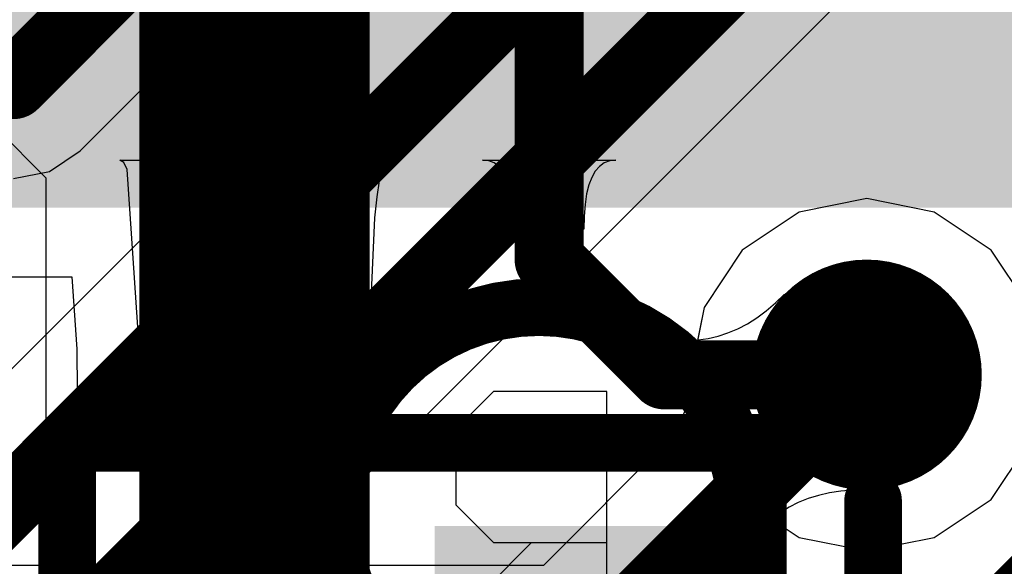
# Model space of a CAD drawing. Header units: millimetres. Extents: x 80.8 to 101.5, y 69.7 to 96.1.
# Tile 35 of 53: x 88.2 to 90.4, y 86.9 to 88.2. Entities that reach past the tile are written whole.
import ezdxf

# ---------------------------------------------------------------- set-up
doc = ezdxf.new("R2010")
doc.units = ezdxf.units.MM
for name, color, linetype in [('BottomLayer', 5, 'Continuous'), ('BottomOverlay', 54, 'Continuous'), ('MidLayer1', 16, 'Continuous'), ('MidLayer2', 76, 'Continuous'), ('MultiLayer', 9, 'Continuous'), ('TopLayer', 1, 'Continuous'), ('TopOverlay', 2, 'Continuous'), ('TopPaste', 8, 'Continuous'), ('TopSolder', 216, 'Continuous'), ('ViaHoleLayer', 16, 'Continuous')]:
    doc.layers.add(name, color=color, linetype=linetype)

# ---------------------------------------------------------------- blocks, each defined once
blk = doc.blocks.new('WS_LOGO__180MIL__B_1')
at = {"layer": 'BottomOverlay'}
for p, q in [((1.6136, -2.0351), (1.6136, -2.535)), ((1.7803, -2.2018), (1.9469, -2.0351)), ((1.8636, -2.2018), (1.6136, -2.2018)), ((1.9469, -2.2851), (1.8636, -2.2018)), ((1.9469, -2.4517), (1.9469, -2.2851)), ((1.8636, -2.535), (1.9469, -2.4517)), ((1.6136, -2.535), (1.8636, -2.535))]:
    blk.add_line(p, q, dxfattribs=at)
for points, const_width in [([(2.2199, -2.2647, 1), (1.3074, -2.2647, 1)], 0.127), ([(1.2757, -2.2647, 1), (1.3392, -2.2647, 1)], 0.0635), ([(2.1881, -2.2647, 1), (2.2516, -2.2647, 1)], 0.0635)]:
    blk.add_lwpolyline(points, format="xyb", close=True, dxfattribs=dict(at, const_width=const_width))
blk = doc.blocks.new('USB_TYPE_C_16PIN_A_47')
at = {"layer": 'TopLayer'}
for points in [[(3.8474, -0.8653), (3.8474, -0.5653), (2.4974, -0.8653), (2.4974, -0.5653)], [(3.8474, -1.3652), (3.8474, -1.0652), (2.4974, -1.3652), (2.4974, -1.0652)], [(3.8474, -1.8653), (3.8474, -1.5653), (2.4974, -1.8653), (2.4974, -1.5653)], [(2.4974, -2.0652), (2.4974, -2.6652), (3.8474, -2.0652), (3.8474, -2.6652)], [(2.4974, -2.8652), (2.4974, -3.4652), (3.8474, -2.8652), (3.8474, -3.4652)]]:
    blk.add_solid(points, dxfattribs=at)
at = {"layer": 'TopPaste'}
for points in [[(3.8474, -0.8653), (3.8474, -0.5653), (2.4974, -0.8653), (2.4974, -0.5653)], [(3.8474, -1.3652), (3.8474, -1.0652), (2.4974, -1.3652), (2.4974, -1.0652)], [(3.8474, -1.8653), (3.8474, -1.5653), (2.4974, -1.8653), (2.4974, -1.5653)], [(2.4974, -2.0652), (2.4974, -2.6652), (3.8474, -2.0652), (3.8474, -2.6652)], [(2.4974, -2.8652), (2.4974, -3.4652), (3.8474, -2.8652), (3.8474, -3.4652)]]:
    blk.add_solid(points, dxfattribs=at)
at = {"layer": 'TopSolder'}
for points in [[(3.949, -0.9669), (3.949, -0.4637), (2.3958, -0.9669), (2.3958, -0.4637)], [(3.949, -1.4668), (3.949, -0.9636), (2.3958, -1.4668), (2.3958, -0.9636)], [(3.949, -1.9669), (3.949, -1.4637), (2.3958, -1.9669), (2.3958, -1.4637)], [(2.3958, -1.9636), (2.3958, -2.7668), (3.949, -1.9636), (3.949, -2.7668)], [(2.3958, -2.7636), (2.3958, -3.5668), (3.949, -2.7636), (3.949, -3.5668)]]:
    blk.add_solid(points, dxfattribs=at)
blk = doc.blocks.new('X2_DFN1006_2_L1_0_W0_6_P0_65_RD_52')
at = {"layer": 'TopOverlay', "const_width": 0.127}
for points in [[(-0.762, 0.635), (0.762, 0.635)], [(-0.762, -0.635), (-0.762, 0.635)], [(0.762, -0.635), (0.762, 0.635)], [(1.016, -0.508), (1.016, 0.508)]]:
    blk.add_lwpolyline(points, dxfattribs=at)
at = {"layer": 'TopOverlay', "const_width": 0.0635}
for points in [[(-0.7937, 0.635, 1), (-0.7302, 0.635, 1)], [(-0.7937, 0.635, 1), (-0.7302, 0.635, 1)], [(0.7302, 0.635, 1), (0.7937, 0.635, 1)], [(0.7302, 0.635, 1), (0.7937, 0.635, 1)], [(0.9842, 0.508, 1), (1.0477, 0.508, 1)]]:
    blk.add_lwpolyline(points, format="xyb", close=True, dxfattribs=at)
at = {"layer": 'TopSolder', "const_width": 0.6032}
blk.add_lwpolyline([(-0.35, 0.15), (-0.35, -0.15)], dxfattribs=at)
at = {"layer": 'TopSolder', "const_width": 0.3016}
blk.add_lwpolyline([(-0.5008, 0.15, 1), (-0.1992, 0.15, 1)], format="xyb", close=True, dxfattribs=at)
at = {"layer": 'TopSolder'}
blk.add_solid([(0.0484, -0.4516), (0.6516, -0.4516), (0.0484, 0.4516), (0.6516, 0.4516)], dxfattribs=at)

msp = doc.modelspace()

# ---------------------------------------------------------------- linework, layer by layer
at = {"layer": 'BottomLayer'}
for p, q in [((89.7628, 88.914), (87.9891, 87.1403)), ((88.6476, 86.7818), (90.1213, 88.2555)), ((90.1168, 87.7564), (89.9681, 87.7269)), ((90.2655, 87.7269), (90.1168, 87.7564)), ((89.9681, 87.7269), (89.8421, 87.6426)), ((90.3915, 87.6426), (90.2655, 87.7269)), ((89.8421, 87.6426), (89.7579, 87.5166)), ((90.4757, 87.5166), (90.3915, 87.6426)), ((89.7579, 87.5166), (89.7283, 87.368)), ((89.7283, 87.368), (89.7579, 87.2193)), ((89.7579, 87.2193), (89.8421, 87.0933)), ((89.8421, 87.0933), (89.9681, 87.0091)), ((89.9681, 87.0091), (90.1168, 86.9795)), ((90.1168, 86.9795), (90.1514, 86.9864)), ((90.1514, 86.9864), (90.214, 86.8693))]:
    msp.add_line(p, q, dxfattribs=at)
for points, const_width in [([(88.1356, 86.9938), (89.9093, 88.7675)], 0.1524), ([(88.4404, 86.8676), (90.0355, 88.4627)], 0.1524), ([(89.9695, 86.2952), (91.4511, 87.7769)], 0.2032)]:
    msp.add_lwpolyline(points, dxfattribs=dict(at, const_width=const_width))
at = {"layer": 'BottomLayer', "const_width": 0.254}
msp.add_lwpolyline([(89.9898, 87.368, 1), (90.2438, 87.368, 1)], format="xyb", close=True, dxfattribs=at)
at = {"layer": 'MidLayer1'}
for p, q in [((88.3812, 87.8615), (88.9809, 88.4613)), ((88.3139, 87.8166), (88.3812, 87.8615)), ((88.2347, 87.8009), (88.3139, 87.8166)), ((90.1168, 87.7564), (89.9681, 87.7269)), ((90.2655, 87.7269), (90.1168, 87.7564)), ((89.9681, 87.7269), (89.8421, 87.6426)), ((90.3915, 87.6426), (90.2655, 87.7269)), ((89.8421, 87.6426), (89.7579, 87.5166)), ((90.4757, 87.5166), (90.3915, 87.6426)), ((89.7579, 87.5166), (89.7308, 87.3806)), ((89.7308, 87.3806), (89.7254, 87.3681)), ((89.7254, 87.3681), (89.7249, 87.3445)), ((89.8623, 87.3376), (89.8628, 87.3654)), ((89.8628, 87.3654), (90.1143, 87.114)), ((89.7249, 87.3445), (89.7235, 87.3268)), ((89.8601, 87.311), (89.8623, 87.3376)), ((89.7211, 87.311), (89.7179, 87.297)), ((89.7235, 87.3268), (89.7211, 87.311)), ((89.8563, 87.2856), (89.8601, 87.311)), ((89.7179, 87.297), (89.7141, 87.2847)), ((89.7098, 87.2738), (89.7049, 87.2642)), ((89.7141, 87.2847), (89.7098, 87.2738)), ((89.8509, 87.2615), (89.8563, 87.2856)), ((89.6934, 87.2476), (89.6824, 87.2355)), ((89.6995, 87.2556), (89.6934, 87.2476)), ((89.7049, 87.2642), (89.6995, 87.2556)), ((89.8438, 87.2386), (89.8509, 87.2615)), ((89.6824, 87.2355), (89.6773, 87.2214)), ((89.8351, 87.217), (89.8438, 87.2386)), ((89.6773, 87.2214), (89.4036, 86.9478)), ((89.8247, 87.1966), (89.8351, 87.217)), ((89.8127, 87.1774), (89.8247, 87.1966)), ((89.7838, 87.1427), (89.7991, 87.1594)), ((89.7991, 87.1594), (89.8127, 87.1774)), ((89.8916, 87.035), (89.7838, 87.1427)), ((90.0864, 87.1134), (90.0598, 87.1113)), ((90.1143, 87.114), (90.0864, 87.1134)), ((89.9875, 87.0949), (89.9658, 87.0862)), ((90.0103, 87.102), (89.9875, 87.0949)), ((90.0345, 87.1075), (90.0103, 87.102)), ((90.0598, 87.1113), (90.0345, 87.1075)), ((89.9454, 87.0759), (89.9262, 87.0639)), ((89.9658, 87.0862), (89.9454, 87.0759)), ((89.9083, 87.0502), (89.8916, 87.035)), ((89.9262, 87.0639), (89.9083, 87.0502)), ((89.4036, 86.9478), (87.1001, 86.9478))]:
    msp.add_line(p, q, dxfattribs=at)
for points, const_width in [([(88.2347, 88.008), (88.8951, 88.6684)], 0.1524), ([(90.005, 86.2851), (91.672, 87.9522)], 0.3556), ([(87.4385, 88.008), (88.2347, 88.008)], 0.1524), ([(89.4894, 86.7406), (90.1168, 87.368)], 0.1524)]:
    msp.add_lwpolyline(points, dxfattribs=dict(at, const_width=const_width))
for points, const_width in [([(88.1966, 88.008, 1), (88.2728, 88.008, 1)], 0.0762), ([(88.1966, 88.008, 1), (88.2728, 88.008, 1)], 0.0762), ([(89.9898, 87.368, 1), (90.2438, 87.368, 1)], 0.254), ([(90.0787, 87.368, 1), (90.1549, 87.368, 1)], 0.0762)]:
    msp.add_lwpolyline(points, format="xyb", close=True, dxfattribs=dict(at, const_width=const_width))
at = {"layer": 'MidLayer2'}
for p, q in [((90.1168, 87.7564), (89.9681, 87.7269)), ((90.2655, 87.7269), (90.1168, 87.7564)), ((89.9681, 87.7269), (89.8421, 87.6426)), ((90.3915, 87.6426), (90.2655, 87.7269)), ((89.8421, 87.6426), (89.7579, 87.5166)), ((90.4757, 87.5166), (90.3915, 87.6426)), ((89.7579, 87.5166), (89.7283, 87.368)), ((89.7283, 87.368), (89.7579, 87.2193)), ((89.7579, 87.2193), (89.8421, 87.0933)), ((90.3915, 87.0933), (90.4757, 87.2193)), ((89.8421, 87.0933), (89.9681, 87.0091)), ((90.2655, 87.0091), (90.3915, 87.0933)), ((89.9681, 87.0091), (90.1168, 86.9795)), ((90.1168, 86.9795), (90.2655, 87.0091))]:
    msp.add_line(p, q, dxfattribs=at)
at = {"layer": 'MidLayer2', "const_width": 0.254}
msp.add_lwpolyline([(89.9898, 87.368, 1), (90.2438, 87.368, 1)], format="xyb", close=True, dxfattribs=at)
at = {"layer": 'MultiLayer', "const_width": 0.254}
msp.add_lwpolyline([(89.9898, 87.368, 1), (90.2438, 87.368, 1)], format="xyb", close=True, dxfattribs=at)
at = {"layer": 'TopLayer'}
for p, q in [((88.1661, 87.942), (88.3058, 87.8023)), ((88.4775, 87.8363), (88.4693, 87.8413)), ((88.4693, 87.8413), (89.0632, 87.8413)), ((88.4848, 87.821), (88.4775, 87.8363)), ((89.0551, 87.8363), (89.0478, 87.821)), ((89.0632, 87.8413), (89.0551, 87.8363)), ((89.2828, 87.8398), (89.2693, 87.8413)), ((89.2693, 87.8413), (89.5632, 87.8413)), ((89.2948, 87.8352), (89.2828, 87.8398)), ((89.3054, 87.8276), (89.2948, 87.8352)), ((89.5377, 87.8352), (89.5271, 87.8276)), ((89.5498, 87.8398), (89.5377, 87.8352)), ((89.5632, 87.8413), (89.5498, 87.8398)), ((88.5119, 87.4299), (88.4848, 87.821)), ((89.0478, 87.821), (89.0413, 87.7956)), ((89.3146, 87.817), (89.3054, 87.8276)), ((89.3224, 87.8032), (89.3146, 87.817)), ((89.5179, 87.817), (89.5102, 87.8032)), ((89.5271, 87.8276), (89.5179, 87.817)), ((88.3058, 87.8023), (88.3058, 86.6872)), ((89.0413, 87.7956), (89.0357, 87.7601)), ((89.3287, 87.7865), (89.3224, 87.8032)), ((89.5102, 87.8032), (89.5038, 87.7865)), ((89.3337, 87.7667), (89.3287, 87.7865)), ((89.3372, 87.7438), (89.3337, 87.7667)), ((89.4988, 87.7667), (89.4953, 87.7438)), ((89.5038, 87.7865), (89.4988, 87.7667)), ((89.0357, 87.7601), (89.031, 87.7143)), ((89.3394, 87.7179), (89.3372, 87.7438)), ((89.4953, 87.7438), (89.4932, 87.7179)), ((89.031, 87.7143), (89.022, 87.5162)), ((89.3401, 87.6889), (89.3394, 87.7179)), ((89.4932, 87.7179), (89.4925, 87.6889)), ((89.4925, 87.6889), (89.3401, 87.6889)), ((88.0933, 87.5843), (88.3634, 87.5843)), ((88.3634, 87.5843), (88.3744, 87.4248)), ((89.895, 87.5092), (89.9153, 87.5265)), ((89.9153, 87.5265), (89.9354, 87.5458)), ((89.9354, 87.5458), (89.9354, 87.1902)), ((89.022, 87.5162), (89.0203, 87.3333)), ((89.8744, 87.4939), (89.895, 87.5092)), ((89.8535, 87.4807), (89.8744, 87.4939)), ((89.8108, 87.4604), (89.8323, 87.4696)), ((89.8323, 87.4696), (89.8535, 87.4807)), ((89.7221, 87.4442), (89.7447, 87.4452)), ((89.7221, 87.2918), (89.7221, 87.4442)), ((89.7447, 87.4452), (89.767, 87.4482)), ((89.767, 87.4482), (89.7891, 87.4533)), ((89.7891, 87.4533), (89.8108, 87.4604)), ((88.3744, 87.4248), (88.3748, 87.3327)), ((88.5123, 87.3333), (88.5119, 87.4299)), ((88.3748, 87.3327), (88.3778, 87.3256)), ((89.0203, 87.3333), (88.5123, 87.3333)), ((88.3778, 87.3256), (88.3778, 86.5896)), ((89.7447, 87.2907), (89.7221, 87.2918)), ((89.767, 87.2877), (89.7447, 87.2907)), ((89.7891, 87.2826), (89.767, 87.2877)), ((89.8108, 87.2755), (89.7891, 87.2826)), ((89.8323, 87.2664), (89.8108, 87.2755)), ((89.8535, 87.2552), (89.8323, 87.2664)), ((89.8744, 87.242), (89.8535, 87.2552)), ((89.895, 87.2267), (89.8744, 87.242)), ((89.9153, 87.2095), (89.895, 87.2267)), ((89.9354, 87.1902), (89.9153, 87.2095))]:
    msp.add_line(p, q, dxfattribs=at)
for points, const_width in [([(88.7663, 86.5844), (88.7663, 88.5133)], 0.508), ([(89.4163, 87.6215), (89.4163, 88.5133)], 0.1524), ([(89.4163, 87.6215), (89.6698, 87.368)], 0.1524), ([(89.6698, 87.368), (90.1168, 87.368)], 0.1524), ([(90.1752, 86.4282), (90.9372, 87.1902)], 0.381)]:
    msp.add_lwpolyline(points, dxfattribs=dict(at, const_width=const_width))
for points, const_width in [([(89.3782, 87.6215, 1), (89.4544, 87.6215, 1)], 0.0762), ([(89.3782, 87.6215, 1), (89.4544, 87.6215, 1)], 0.0762), ([(89.9898, 87.368, 1), (90.2438, 87.368, 1)], 0.254), ([(89.6317, 87.368, 1), (89.7079, 87.368, 1)], 0.0762), ([(89.6317, 87.368, 1), (89.7079, 87.368, 1)], 0.0762), ([(90.0787, 87.368, 1), (90.1549, 87.368, 1)], 0.0762)]:
    msp.add_lwpolyline(points, format="xyb", close=True, dxfattribs=dict(at, const_width=const_width))
at = {"layer": 'ViaHoleLayer', "const_width": 0.127}
msp.add_lwpolyline([(90.0533, 87.368, 1), (90.1803, 87.368, 1)], format="xyb", close=True, dxfattribs=at)

# ---------------------------------------------------------------- block references
for name, p, rotation in [('USB_TYPE_C_16PIN_A_47', (91.1315, 91.6857), 270), ('WS_LOGO__180MIL__B_1', (91.1572, 84.7962), 180), ('X2_DFN1006_2_L1_0_W0_6_P0_65_RD_52', (89.115, 86.5831), 360)]:
    msp.add_blockref(name, p, dxfattribs=dict(rotation=rotation))

doc.saveas('drawing.dxf')
